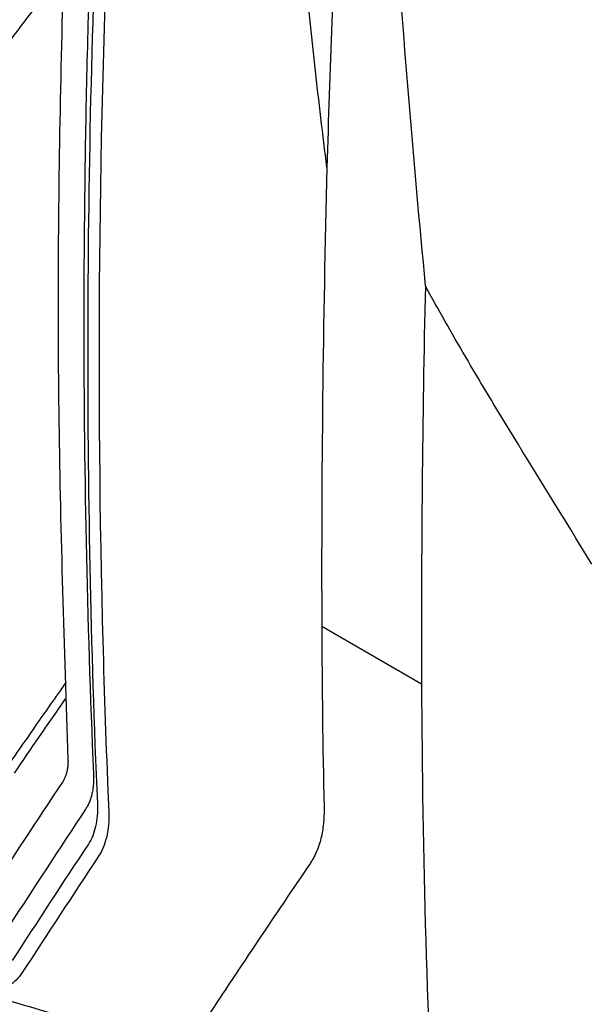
# Model space of a CAD drawing. Header units: millimetres. Extents: x 82 to 1002, y -172 to 1064.
# Tile 139 of 159: x 855 to 876, y 795 to 832. Entities that reach past the tile are written whole.
import ezdxf

# ---------------------------------------------------------------- set-up
doc = ezdxf.new("R2010")
doc.units = ezdxf.units.MM

msp = doc.modelspace()

# ---------------------------------------------------------------- linework, layer by layer
at = {"color": 7, "linetype": 'Continuous', "lineweight": 25}
msp.add_line((866.254, 809.527), (869.98, 807.375), dxfattribs=at)
msp.add_ellipse((1463.746, 956.498), major_axis=(530.953, 323.981), ratio=0.834906, start_param=2.731135, end_param=2.757493, dxfattribs=at)
for points, knots in [([(860.831, 883.184), (860.246, 878.693), (859.067, 869.651), (857.807, 856.27), (856.915, 843.005), (856.446, 829.955), (856.355, 817.109), (856.639, 808.753), (856.781, 804.574)], [0, 0, 0, 0, 0.164852, 0.331882, 0.498911, 0.665941, 0.83297, 1, 1, 1, 1]), ([(866.447, 826.656), (866.295, 827.889), (866.146, 829.124), (865.866, 831.602), (865.734, 832.845), (865.51, 835.348), (865.418, 836.608), (865.311, 839.16), (865.296, 840.451), (865.339, 841.76)], [0, 0, 0, 0, 0.25, 0.25, 0.5, 0.5, 0.75, 0.75, 1, 1, 1, 1]), ([(857.788, 839.328), (857.655, 836.313), (857.553, 833.316), (857.415, 827.357), (857.378, 824.395), (857.365, 815.565), (857.485, 809.753), (857.735, 804.022)], [0, 0, 0, 0, 0.25, 0.25, 0.5, 0.5, 1, 1, 1, 1]), ([(858.394, 838.768), (857.938, 828.921), (857.825, 819.248), (858.111, 807.746), (858.176, 805.749), (858.272, 803.391), (858.287, 803.021), (858.304, 802.651)], [0.7060925, 0.7060925, 0.7060925, 0.7060925, 0.9411624, 0.9411624, 0.9907634, 0.9907634, 1, 1, 1, 1]), ([(853.87, 830.386), (854.408, 831.101), (855.322, 832.317), (856.268, 833.55), (856.658, 834.058)], [0, 0, 0, 0, 0.5878888, 1, 1, 1, 1]), ([(876.33, 811.844), (875.292, 813.573), (874.222, 815.278), (872.648, 817.859), (872.129, 818.723), (871.109, 820.465), (870.609, 821.342), (870.121, 822.227)], [0, 0, 0, 0, 0.5, 0.5, 0.75, 0.75, 1, 1, 1, 1]), ([(856.704, 807.43), (856.32, 806.887), (855.416, 805.605), (854.561, 804.352), (854.068, 803.63)], [0, 0, 0, 0, 0.4238487, 1, 1, 1, 1]), ([(854.78, 804.041), (855.405, 804.959), (856.039, 805.889), (856.71, 806.841), (856.719, 806.855)], [0, 0, 0, 0, 0.985871, 1, 1, 1, 1]), ([(856.781, 804.574), (856.782, 804.547), (856.783, 804.493), (856.782, 804.413), (856.777, 804.336), (856.769, 804.259), (856.758, 804.185), (856.739, 804.088), (856.707, 803.975), (856.659, 803.852), (856.617, 803.782), (856.596, 803.747)], [0, 0, 0, 0, 0.081636, 0.163798, 0.246654, 0.330365, 0.415089, 0.500978, 0.670784, 0.836702, 1, 1, 1, 1]), ([(857.735, 804.022), (857.737, 803.984), (857.739, 803.908), (857.738, 803.796), (857.734, 803.688), (857.726, 803.582), (857.714, 803.478), (857.698, 803.378), (857.674, 803.256), (857.637, 803.117), (857.583, 802.965), (857.518, 802.824), (857.466, 802.74), (857.44, 802.698)], [0, 0, 0, 0, 0.071676, 0.143106, 0.214391, 0.285631, 0.356926, 0.428376, 0.500082, 0.625319, 0.750026, 0.87474, 1, 1, 1, 1]), ([(857.879, 802.896), (857.893, 802.592), (857.869, 802.311), (857.756, 801.806), (857.668, 801.585), (857.546, 801.401)], [0, 0, 0, 0, 0.5, 0.5, 1, 1, 1, 1]), ([(866.338, 802.778), (866.339, 802.736), (866.34, 802.652), (866.338, 802.528), (866.334, 802.406), (866.327, 802.286), (866.311, 802.11), (866.281, 801.882), (866.226, 801.611), (866.153, 801.354), (866.073, 801.141), (865.992, 800.966), (865.915, 800.823), (865.858, 800.735), (865.829, 800.691)], [0, 0, 0, 0, 0.049985, 0.09992, 0.149838, 0.199773, 0.24976, 0.373999, 0.49824, 0.623621, 0.749002, 0.832695, 0.916308, 1, 1, 1, 1]), ([(858.304, 802.651), (858.32, 802.277), (858.289, 801.933), (858.149, 801.371), (858.053, 801.143), (857.925, 800.95)], [0.68881422, 0.68881422, 0.68881422, 0.68881422, 0.69816023, 0.69816023, 0.70609252, 0.70609252, 0.70609252, 0.70609252]), ([(857.925, 800.95), (856.959, 799.489), (856.01, 798.039), (855.077, 796.601), (855.077, 796.601), (855.077, 796.601)], [0.62868786, 0.62868786, 0.62868786, 0.62868786, 0.68881409, 0.68881409, 0.68881422, 0.68881422, 0.68881422, 0.68881422]), ([(855.077, 796.601), (854.943, 796.394), (854.778, 796.232), (854.294, 795.954), (853.56, 795.818), (852.668, 796.129), (852.186, 796.407)], [0.59412739, 0.59412739, 0.59412739, 0.59412739, 0.60276741, 0.60276741, 0.61517386, 0.62868786, 0.62868786, 0.62868786, 0.62868786]), ([(852.947, 796.059), (854.007, 795.733), (856.161, 795.071), (858.442, 794.467), (859.6, 794.16)], [0, 0, 0, 0, 0.4920204, 1, 1, 1, 1])]:
    msp.add_open_spline(points, degree=3, knots=knots, dxfattribs=at)
for points in [[(857.969, 839.013), (857.397, 826.661), (857.369, 814.59), (857.879, 802.896)], [(866.848, 837.535), (866.686, 833.888), (866.553, 830.262), (866.448, 826.656)], [(866.448, 826.656), (866.298, 820.899), (866.233, 815.188), (866.254, 809.527)], [(870.12, 822.233), (870.009, 817.244), (869.962, 812.291), (869.98, 807.375)], [(866.254, 809.527), (866.262, 807.265), (866.29, 805.016), (866.338, 802.778)], [(869.98, 807.375), (870.027, 794.515), (870.719, 782.031), (872.052, 770.005)], [(856.596, 803.747), (855.626, 802.287), (854.675, 800.837), (853.74, 799.398)], [(857.44, 802.698), (856.472, 801.238), (855.522, 799.787), (854.59, 798.348)], [(857.546, 801.401), (856.579, 799.94), (855.63, 798.489), (854.698, 797.05)], [(865.829, 800.691), (864.509, 798.746), (863.219, 796.82), (861.96, 794.913)]]:
    msp.add_open_spline(points, degree=3, dxfattribs=at)

doc.saveas('drawing.dxf')
